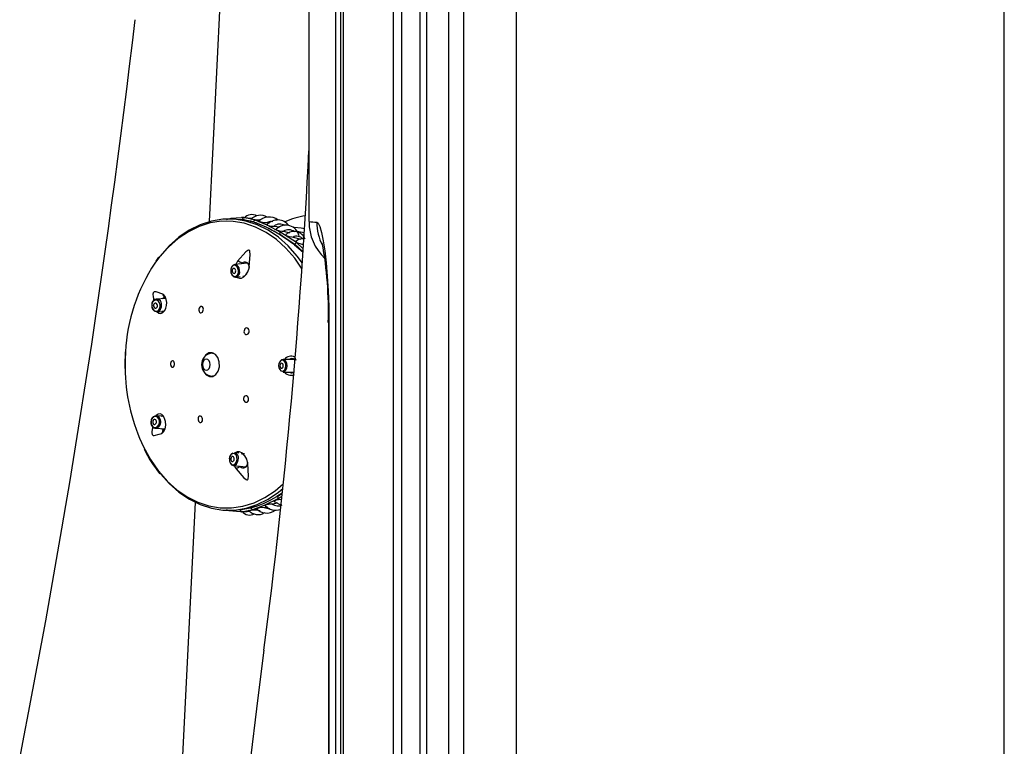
# Model space of a CAD drawing. Header units: millimetres. Extents: x 2848.32 to 2849.28, y 2905.67 to 2907.97.
# Tile 16 of 20: x 2849.08 to 2849.28, y 2906.56 to 2906.7. Entities that reach past the tile are written whole.
import ezdxf

# ---------------------------------------------------------------- set-up
doc = ezdxf.new("R2010")
doc.units = ezdxf.units.MM
doc.layers.add('SANINDUSA', color=3, linetype='Continuous')

msp = doc.modelspace()

# ---------------------------------------------------------------- linework, layer by layer
at = {"layer": 'SANINDUSA', "linetype": 'Continuous'}
for p, q in [((2849.182449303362, 2907.851440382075), (2849.182449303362, 2905.871440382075)), ((2849.278935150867, 2905.871440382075), (2849.278935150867, 2907.851440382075)), ((2849.27893645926, 2905.871440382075), (2849.27893645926, 2907.851440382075)), ((2849.146790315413, 2905.909800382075), (2849.146790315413, 2907.813080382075)), ((2849.147707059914, 2907.813080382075), (2849.147707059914, 2905.909800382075)), ((2849.148270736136, 2905.909800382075), (2849.148270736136, 2907.813080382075)), ((2849.158141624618, 2907.813080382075), (2849.158141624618, 2905.909800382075)), ((2849.159784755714, 2907.813080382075), (2849.159784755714, 2905.909800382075)), ((2849.163451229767, 2905.909800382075), (2849.163451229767, 2907.812580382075)), ((2849.164783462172, 2905.909800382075), (2849.164783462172, 2907.812580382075)), ((2849.169122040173, 2905.909808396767), (2849.169122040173, 2907.812580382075)), ((2849.172115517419, 2905.909480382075), (2849.172115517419, 2907.812580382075)), ((2849.141450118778, 2906.888859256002), (2849.141450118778, 2906.66121183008)), ((2849.121778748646, 2906.661200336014), (2849.126560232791, 2906.757902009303)), ((2849.128633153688, 2906.661985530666), (2849.128107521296, 2906.661953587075)), ((2849.128302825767, 2906.661659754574), (2849.1295229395, 2906.661364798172)), ((2849.13080947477, 2906.661467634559), (2849.128633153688, 2906.661985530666)), ((2849.129763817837, 2906.661306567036), (2849.13048813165, 2906.661131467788)), ((2849.130222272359, 2906.661819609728), (2849.129949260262, 2906.661846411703)), ((2849.133220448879, 2906.660469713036), (2849.13080947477, 2906.661467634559)), ((2849.131602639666, 2906.66156858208), (2849.131899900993, 2906.661486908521)), ((2849.13048813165, 2906.661131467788), (2849.130237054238, 2906.661178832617)), ((2849.13048813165, 2906.661131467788), (2849.132915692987, 2906.660168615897)), ((2849.13048813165, 2906.661131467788), (2849.13048813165, 2906.661131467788)), ((2849.132905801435, 2906.660130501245), (2849.132914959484, 2906.660168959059)), ((2849.132915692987, 2906.660168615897), (2849.135611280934, 2906.658691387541)), ((2849.133053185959, 2906.661047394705), (2849.133614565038, 2906.660893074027)), ((2849.135926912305, 2906.659030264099), (2849.133220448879, 2906.660469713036)), ((2849.134576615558, 2906.66029663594), (2849.135698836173, 2906.66013816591)), ((2849.136427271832, 2906.659323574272), (2849.137630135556, 2906.659002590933)), ((2849.135610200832, 2906.658688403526), (2849.13561127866, 2906.65869136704)), ((2849.13867516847, 2906.656596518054), (2849.135611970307, 2906.658690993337)), ((2849.135611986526, 2906.65869104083), (2849.138701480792, 2906.656707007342)), ((2849.139018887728, 2906.657038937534), (2849.135926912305, 2906.659030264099)), ((2849.138319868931, 2906.658136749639), (2849.139872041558, 2906.657735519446)), ((2849.138583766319, 2906.656602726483), (2849.140310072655, 2906.655129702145)), ((2849.138675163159, 2906.656596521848), (2849.138672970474, 2906.656592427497)), ((2849.138701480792, 2906.656707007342), (2849.13867516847, 2906.656596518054)), ((2849.138675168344, 2906.656596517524), (2849.139507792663, 2906.655814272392)), ((2849.138701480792, 2906.656707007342), (2849.140316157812, 2906.655230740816)), ((2849.140352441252, 2906.655833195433), (2849.139018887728, 2906.657038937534)), ((2849.111739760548, 2906.65414919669), (2849.111162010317, 2906.653380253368)), ((2849.129347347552, 2906.652979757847), (2849.126784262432, 2906.652721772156)), ((2849.127354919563, 2906.653392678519), (2849.126977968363, 2906.652741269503)), ((2849.128055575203, 2906.652849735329), (2849.128218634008, 2906.652983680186)), ((2849.12923960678, 2906.653045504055), (2849.129111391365, 2906.652956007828)), ((2849.129616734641, 2906.652317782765), (2849.129593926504, 2906.651891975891)), ((2849.127034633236, 2906.650234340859), (2849.12787703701, 2906.650319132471)), ((2849.127034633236, 2906.650234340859), (2849.127058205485, 2906.650237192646)), ((2849.128345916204, 2906.650366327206), (2849.128350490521, 2906.650366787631)), ((2849.113198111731, 2906.645976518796), (2849.111285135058, 2906.645844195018)), ((2849.111457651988, 2906.643350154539), (2849.112672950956, 2906.64343421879)), ((2849.145314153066, 2906.641218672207), (2849.14531410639, 2906.361662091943)), ((2849.145314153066, 2906.641218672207), (2849.145402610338, 2906.641218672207)), ((2849.145402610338, 2906.641218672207), (2849.145402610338, 2906.361662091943)), ((2849.122608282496, 2906.635195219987), (2849.122374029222, 2906.635195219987)), ((2849.122374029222, 2906.635195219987), (2849.122701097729, 2906.635147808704)), ((2849.105054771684, 2906.632915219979), (2849.105117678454, 2906.631278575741)), ((2849.138637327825, 2906.63395324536), (2849.136339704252, 2906.633955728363)), ((2849.136936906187, 2906.632108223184), (2849.136859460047, 2906.63229448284)), ((2849.122701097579, 2906.630682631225), (2849.12237658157, 2906.630635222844)), ((2849.12237658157, 2906.630635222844), (2849.122608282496, 2906.630635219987)), ((2849.136337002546, 2906.631455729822), (2849.138474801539, 2906.63145341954)), ((2849.138580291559, 2906.63142551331), (2849.138506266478, 2906.631453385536)), ((2849.11250181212, 2906.622737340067), (2849.111281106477, 2906.622819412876)), ((2849.111113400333, 2906.620325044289), (2849.11126182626, 2906.620330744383)), ((2849.111113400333, 2906.620325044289), (2849.113022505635, 2906.620196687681)), ((2849.12759295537, 2906.615381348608), (2849.126752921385, 2906.615466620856)), ((2849.128074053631, 2906.615332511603), (2849.128060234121, 2906.615333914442)), ((2849.128707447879, 2906.615268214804), (2849.128420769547, 2906.615297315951)), ((2849.126501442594, 2906.612979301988), (2849.129048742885, 2906.612720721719)), ((2849.127914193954, 2906.61273032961), (2849.127777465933, 2906.612849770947)), ((2849.129311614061, 2906.613648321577), (2849.129322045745, 2906.613353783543)), ((2849.13522008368, 2906.606873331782), (2849.136181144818, 2906.60750094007)), ((2849.136176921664, 2906.607458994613), (2849.13522008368, 2906.606873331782)), ((2849.135529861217, 2906.606531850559), (2849.136120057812, 2906.606894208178)), ((2849.114399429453, 2906.511959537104), (2849.119032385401, 2906.605657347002)), ((2849.130880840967, 2906.604885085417), (2849.130060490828, 2906.604588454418)), ((2849.133193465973, 2906.60478576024), (2849.132626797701, 2906.604629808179)), ((2849.13528743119, 2906.605492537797), (2849.134161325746, 2906.605328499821)), ((2849.127867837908, 2906.604145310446), (2849.127843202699, 2906.604256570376)), ((2849.12790663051, 2906.603845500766), (2849.128193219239, 2906.603817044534)), ((2849.128193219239, 2906.603817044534), (2849.130376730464, 2906.6042498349)), ((2849.129258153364, 2906.603883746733), (2849.129769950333, 2906.603957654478)), ((2849.130060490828, 2906.604588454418), (2849.129500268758, 2906.604475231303)), ((2849.129856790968, 2906.604558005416), (2849.130060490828, 2906.604588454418)), ((2849.130060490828, 2906.604588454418), (2849.130060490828, 2906.604588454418))]:
    msp.add_line(p, q, dxfattribs=at)
at = {"layer": 'SANINDUSA', "linetype": 'Continuous', "flags": 128}
for points in [[(2849.140150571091, 2906.651827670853), (2849.138662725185, 2906.653946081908), (2849.136912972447, 2906.655947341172), (2849.135015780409, 2906.657658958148), (2849.132995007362, 2906.659059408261), (2849.130876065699, 2906.660131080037), (2849.128685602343, 2906.660860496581), (2849.126451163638, 2906.661238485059), (2849.124200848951, 2906.661260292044), (2849.121962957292, 2906.660925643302), (2849.119765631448, 2906.660238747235), (2849.117636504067, 2906.659208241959), (2849.115602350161, 2906.657847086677), (2849.113688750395, 2906.656172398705), (2849.111919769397, 2906.654205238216), (2849.110980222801, 2906.652955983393)], [(2849.140181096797, 2906.653014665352), (2849.139159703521, 2906.654397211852), (2849.137373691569, 2906.65640930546), (2849.135439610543, 2906.658125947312), (2849.133381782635, 2906.65952554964), (2849.131226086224, 2906.660590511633), (2849.128999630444, 2906.661307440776), (2849.126730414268, 2906.661667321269), (2849.124446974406, 2906.661665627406), (2849.122178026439, 2906.661302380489), (2849.119952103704, 2906.660582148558), (2849.117797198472, 2906.659513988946), (2849.115740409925, 2906.658111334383), (2849.113807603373, 2906.656391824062), (2849.112023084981, 2906.654377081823), (2849.111925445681, 2906.654252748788)], [(2849.128107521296, 2906.661953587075), (2849.126046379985, 2906.661828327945), (2849.125095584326, 2906.661549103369)], [(2849.128665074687, 2906.661511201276), (2849.128568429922, 2906.661527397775), (2849.12741365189, 2906.661599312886)], [(2849.128570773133, 2906.661981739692), (2849.128231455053, 2906.662015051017), (2849.128106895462, 2906.662012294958)], [(2849.131602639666, 2906.66156858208), (2849.132227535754, 2906.661719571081), (2849.132229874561, 2906.661719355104)], [(2849.133053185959, 2906.661047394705), (2849.133861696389, 2906.661283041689), (2849.134329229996, 2906.661250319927)], [(2849.133293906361, 2906.660668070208), (2849.13320274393, 2906.660634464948), (2849.133157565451, 2906.660580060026), (2849.133175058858, 2906.660534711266), (2849.133230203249, 2906.660491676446), (2849.133264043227, 2906.660473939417), (2849.133379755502, 2906.660430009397), (2849.133515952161, 2906.660394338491), (2849.133735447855, 2906.660355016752), (2849.134077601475, 2906.660318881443), (2849.134576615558, 2906.66029663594), (2849.134576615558, 2906.66029663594)], [(2849.135144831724, 2906.65980495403), (2849.135036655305, 2906.659767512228), (2849.134976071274, 2906.659698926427), (2849.134987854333, 2906.659646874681), (2849.13504918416, 2906.659586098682), (2849.135142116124, 2906.659533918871), (2849.135248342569, 2906.659491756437), (2849.135426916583, 2906.659440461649), (2849.135708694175, 2906.659386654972), (2849.136171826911, 2906.659338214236), (2849.136427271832, 2906.659323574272), (2849.136427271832, 2906.659323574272)], [(2849.138561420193, 2906.660068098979), (2849.139924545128, 2906.659964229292), (2849.140602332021, 2906.659861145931)], [(2849.143008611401, 2906.661108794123), (2849.143296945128, 2906.660886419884), (2849.143603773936, 2906.660237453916), (2849.143940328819, 2906.659073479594), (2849.144276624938, 2906.657424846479), (2849.144579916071, 2906.655436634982), (2849.144855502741, 2906.653061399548), (2849.145083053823, 2906.650409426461), (2849.145257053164, 2906.647495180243), (2849.145365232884, 2906.64440438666), (2849.145402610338, 2906.641218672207)], [(2849.136952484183, 2906.658692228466), (2849.136886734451, 2906.658610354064), (2849.136901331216, 2906.658551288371), (2849.136962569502, 2906.658481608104), (2849.137053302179, 2906.658419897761), (2849.137159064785, 2906.658367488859), (2849.137338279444, 2906.658301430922), (2849.137620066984, 2906.658229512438), (2849.138086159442, 2906.658159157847), (2849.138319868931, 2906.658136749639), (2849.138319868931, 2906.658136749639)], [(2849.138961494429, 2906.657412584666), (2849.138951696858, 2906.657409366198), (2849.138894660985, 2906.657325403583), (2849.138911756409, 2906.657254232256), (2849.138978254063, 2906.657168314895), (2849.13907368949, 2906.657090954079), (2849.139187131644, 2906.657022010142), (2849.13937082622, 2906.656936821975), (2849.139642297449, 2906.65684661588), (2849.140072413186, 2906.656758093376), (2849.140221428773, 2906.656736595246), (2849.140221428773, 2906.656736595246)], [(2849.140543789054, 2906.658979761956), (2849.139491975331, 2906.659146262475), (2849.139294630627, 2906.659167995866)], [(2849.12967223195, 2906.652288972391), (2849.129845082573, 2906.654718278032), (2849.12979660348, 2906.655302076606), (2849.129747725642, 2906.655438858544), (2849.129687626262, 2906.655518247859), (2849.129618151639, 2906.655555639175), (2849.129538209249, 2906.655560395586), (2849.129397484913, 2906.655514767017), (2849.129002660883, 2906.655225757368), (2849.127354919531, 2906.653392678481)], [(2849.126960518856, 2906.652511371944), (2849.126661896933, 2906.65256702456), (2849.126379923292, 2906.652454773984), (2849.126157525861, 2906.652191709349), (2849.126028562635, 2906.651817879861), (2849.126012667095, 2906.65139019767), (2849.126112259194, 2906.650973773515), (2849.126312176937, 2906.650632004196), (2849.12658198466, 2906.650416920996)], [(2849.127765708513, 2906.651554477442), (2849.127765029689, 2906.651561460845), (2849.127652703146, 2906.652031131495), (2849.127427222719, 2906.652416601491), (2849.12712291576, 2906.652659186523), (2849.126786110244, 2906.652721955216), (2849.126468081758, 2906.652595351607), (2849.126217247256, 2906.652298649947), (2849.126173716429, 2906.652211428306)], [(2849.126724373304, 2906.651923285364), (2849.126589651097, 2906.651948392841), (2849.126462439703, 2906.651897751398), (2849.126362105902, 2906.651779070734), (2849.126303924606, 2906.651610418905), (2849.126296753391, 2906.651417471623), (2849.126341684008, 2906.651229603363), (2849.126431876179, 2906.651075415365), (2849.126553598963, 2906.650978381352), (2849.126688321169, 2906.650953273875), (2849.126815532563, 2906.651003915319), (2849.126915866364, 2906.651122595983), (2849.12697404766, 2906.651291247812), (2849.126981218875, 2906.651484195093), (2849.126936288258, 2906.651672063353), (2849.126846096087, 2906.651826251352), (2849.126724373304, 2906.651923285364)], [(2849.12658198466, 2906.650416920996), (2849.126880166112, 2906.650361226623), (2849.127161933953, 2906.65047304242), (2849.127384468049, 2906.650735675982), (2849.127513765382, 2906.651109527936), (2849.127529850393, 2906.651537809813), (2849.12743016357, 2906.651954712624), (2849.127230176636, 2906.652296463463), (2849.126960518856, 2906.652511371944)], [(2849.127198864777, 2906.650250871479), (2849.127297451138, 2906.650142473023), (2849.12770065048, 2906.650001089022), (2849.128114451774, 2906.650044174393), (2849.128563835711, 2906.650262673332), (2849.129016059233, 2906.650681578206), (2849.129395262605, 2906.651283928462), (2849.1296306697, 2906.652004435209), (2849.129672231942, 2906.652288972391)], [(2849.111932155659, 2906.64392938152), (2849.112058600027, 2906.644319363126), (2849.112061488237, 2906.644750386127), (2849.111940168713, 2906.645157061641), (2849.111712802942, 2906.645477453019), (2849.111413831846, 2906.645662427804), (2849.111089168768, 2906.645683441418), (2849.110788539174, 2906.645537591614), (2849.110557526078, 2906.645247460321)], [(2849.112563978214, 2906.646842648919), (2849.111241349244, 2906.647324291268), (2849.110895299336, 2906.647319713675), (2849.110800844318, 2906.647271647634), (2849.110734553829, 2906.647204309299), (2849.11068842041, 2906.647121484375), (2849.110656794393, 2906.647022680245), (2849.110631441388, 2906.646843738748), (2849.110651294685, 2906.646325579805), (2849.110796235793, 2906.64560506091)], [(2849.111460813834, 2906.643350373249), (2849.111753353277, 2906.643085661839), (2849.11217989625, 2906.643009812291), (2849.112608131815, 2906.643195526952), (2849.112960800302, 2906.643594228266), (2849.113185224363, 2906.644083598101), (2849.113306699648, 2906.644609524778), (2849.113339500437, 2906.645201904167), (2849.113257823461, 2906.645822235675), (2849.113044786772, 2906.646372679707), (2849.112713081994, 2906.646756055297), (2849.112563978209, 2906.646842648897), (2849.112563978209, 2906.646842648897)], [(2849.112837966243, 2906.646172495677), (2849.113078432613, 2906.646131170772), (2849.113177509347, 2906.646029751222)], [(2849.110557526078, 2906.645247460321), (2849.110430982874, 2906.644856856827), (2849.110428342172, 2906.644425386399), (2849.110550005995, 2906.6440187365), (2849.110777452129, 2906.643698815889), (2849.111076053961, 2906.64351432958), (2849.111400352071, 2906.643493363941), (2849.111700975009, 2906.6436391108), (2849.111932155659, 2906.64392938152)], [(2849.110813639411, 2906.644877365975), (2849.1107565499, 2906.644701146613), (2849.110755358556, 2906.644506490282), (2849.110810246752, 2906.644323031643), (2849.110912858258, 2906.64417870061), (2849.1110475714, 2906.644095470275), (2849.111193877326, 2906.644086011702), (2849.111329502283, 2906.644151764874), (2849.111433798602, 2906.644282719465), (2849.111490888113, 2906.644458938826), (2849.111492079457, 2906.644653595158), (2849.11143719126, 2906.644837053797), (2849.111334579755, 2906.64498138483), (2849.111199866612, 2906.645064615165), (2849.111053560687, 2906.645074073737), (2849.11091793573, 2906.645008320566), (2849.110813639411, 2906.644877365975)], [(2849.112146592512, 2906.643853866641), (2849.11228931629, 2906.644294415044), (2849.112305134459, 2906.64465788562)], [(2849.120536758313, 2906.644170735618), (2849.12044413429, 2906.644325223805), (2849.120317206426, 2906.64441973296), (2849.120171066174, 2906.644443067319), (2849.120022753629, 2906.644393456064), (2849.11988856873, 2906.644277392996), (2849.119782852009, 2906.644107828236), (2849.119717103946, 2906.643902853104), (2849.119699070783, 2906.643684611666), (2849.119731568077, 2906.643477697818), (2849.119752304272, 2906.643417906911), (2849.119844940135, 2906.643263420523), (2849.119971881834, 2906.643168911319), (2849.120118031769, 2906.643145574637), (2849.120266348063, 2906.643195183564), (2849.120400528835, 2906.643311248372), (2849.120506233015, 2906.643480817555), (2849.120571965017, 2906.643685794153), (2849.120589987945, 2906.643904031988), (2849.120557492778, 2906.644110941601), (2849.120536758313, 2906.644170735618)], [(2849.112912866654, 2906.643540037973), (2849.112677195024, 2906.643401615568), (2849.112420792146, 2906.643392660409), (2849.112386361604, 2906.643414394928)], [(2849.12869380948, 2906.639140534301), (2849.128805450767, 2906.638987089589), (2849.128952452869, 2906.638892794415), (2849.129118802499, 2906.638867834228), (2849.129286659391, 2906.638915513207), (2849.129437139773, 2906.63903159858), (2849.129552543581, 2906.639203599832), (2849.129619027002, 2906.639411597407), (2849.129628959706, 2906.639630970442), (2849.129581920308, 2906.639836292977), (2849.129556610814, 2906.639893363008), (2849.129444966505, 2906.640046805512), (2849.129297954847, 2906.640141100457), (2849.129131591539, 2906.64016606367), (2849.128963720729, 2906.640118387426), (2849.128813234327, 2906.640002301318), (2849.128697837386, 2906.639830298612), (2849.128631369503, 2906.639622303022), (2849.128621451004, 2906.639402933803), (2849.128668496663, 2906.639197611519), (2849.12869380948, 2906.639140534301)], [(2849.105136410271, 2906.635438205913), (2849.105125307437, 2906.635302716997), (2849.105054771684, 2906.632915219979)], [(2849.120694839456, 2906.631525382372), (2849.121176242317, 2906.630882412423), (2849.121794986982, 2906.630548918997), (2849.122456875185, 2906.630575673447), (2849.123061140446, 2906.630958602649), (2849.123515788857, 2906.631639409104), (2849.12375160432, 2906.632514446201), (2849.123732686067, 2906.633450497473), (2849.123461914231, 2906.634305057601), (2849.12298051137, 2906.634948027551), (2849.122361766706, 2906.635281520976), (2849.121699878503, 2906.635254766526), (2849.121095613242, 2906.634871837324), (2849.120640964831, 2906.634191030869), (2849.120405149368, 2906.633315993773), (2849.120424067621, 2906.6323799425), (2849.120694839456, 2906.631525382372)], [(2849.121174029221, 2906.633995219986), (2849.120881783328, 2906.633913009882), (2849.120634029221, 2906.63367889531), (2849.12046848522, 2906.633328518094), (2849.120410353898, 2906.632915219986), (2849.12046848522, 2906.63250192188), (2849.120634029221, 2906.632151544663), (2849.120881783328, 2906.631917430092), (2849.121174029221, 2906.631835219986), (2849.121466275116, 2906.631917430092), (2849.121714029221, 2906.632151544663), (2849.121879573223, 2906.63250192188), (2849.121937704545, 2906.632915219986), (2849.121879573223, 2906.633328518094), (2849.121714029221, 2906.63367889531), (2849.121466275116, 2906.633913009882), (2849.121174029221, 2906.633995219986)], [(2849.114821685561, 2906.63341356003), (2849.114725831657, 2906.633568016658), (2849.114603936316, 2906.633662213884), (2849.114469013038, 2906.633685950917), (2849.114336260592, 2906.63363568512), (2849.114221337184, 2906.633516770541), (2849.114137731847, 2906.633343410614), (2849.114094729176, 2906.633136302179), (2849.114096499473, 2906.632919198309), (2849.114142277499, 2906.632715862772), (2849.114164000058, 2906.632660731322), (2849.114259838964, 2906.632506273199), (2849.114381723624, 2906.632412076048), (2849.114516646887, 2906.632388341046), (2849.114649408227, 2906.63243861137), (2849.114764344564, 2906.632557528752), (2849.114847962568, 2906.632730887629), (2849.114890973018, 2906.632937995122), (2849.114889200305, 2906.633155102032), (2849.114843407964, 2906.633358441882), (2849.114821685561, 2906.63341356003)], [(2849.136914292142, 2906.632694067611), (2849.13686260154, 2906.633119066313), (2849.136708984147, 2906.633481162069), (2849.136476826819, 2906.633725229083), (2849.136201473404, 2906.633814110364), (2849.135924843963, 2906.633734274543), (2849.135689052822, 2906.6334978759), (2849.135529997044, 2906.633140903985), (2849.135471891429, 2906.632717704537)], [(2849.135471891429, 2906.632717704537), (2849.135523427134, 2906.632293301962), (2849.135676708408, 2906.631931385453), (2849.13590863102, 2906.631687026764), (2849.136184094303, 2906.631597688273), (2849.136461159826, 2906.631677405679), (2849.13669722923, 2906.631914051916), (2849.136856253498, 2906.632271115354), (2849.136914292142, 2906.632694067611)], [(2849.136379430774, 2906.632700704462), (2849.136356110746, 2906.632892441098), (2849.136286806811, 2906.633055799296), (2849.136182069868, 2906.633165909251), (2849.136057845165, 2906.633206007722), (2849.135933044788, 2906.633169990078), (2849.135826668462, 2906.633063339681), (2849.13575491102, 2906.632902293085), (2849.135728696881, 2906.632711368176), (2849.13575201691, 2906.632519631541), (2849.135821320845, 2906.632356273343), (2849.135926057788, 2906.632246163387), (2849.136050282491, 2906.632206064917), (2849.136175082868, 2906.63224208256), (2849.136281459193, 2906.632348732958), (2849.136353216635, 2906.632509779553), (2849.136379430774, 2906.632700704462)], [(2849.136337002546, 2906.631455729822), (2849.136640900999, 2906.631545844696), (2849.136906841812, 2906.63181247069), (2849.137086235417, 2906.632215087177), (2849.137151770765, 2906.632692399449), (2849.137093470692, 2906.633171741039), (2849.136920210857, 2906.633580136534), (2849.136658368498, 2906.633855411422), (2849.136347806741, 2906.633955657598), (2849.136035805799, 2906.633865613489), (2849.135783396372, 2906.633618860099)], [(2849.129416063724, 2906.626492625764), (2849.129286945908, 2906.626647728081), (2849.129127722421, 2906.626742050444), (2849.128956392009, 2906.626764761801), (2849.128793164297, 2906.626713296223), (2849.128656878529, 2906.626594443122), (2849.128562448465, 2906.626422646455), (2849.128519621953, 2906.626217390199), (2849.128532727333, 2906.626000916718), (2849.128600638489, 2906.62579656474), (2849.128631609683, 2906.625739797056), (2849.128760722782, 2906.625584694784), (2849.128919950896, 2906.62549037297), (2849.129091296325, 2906.625467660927), (2849.129254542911, 2906.625519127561), (2849.129390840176, 2906.625637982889), (2849.129485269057, 2906.625809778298), (2849.129528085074, 2906.626015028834), (2849.129514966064, 2906.62623149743), (2849.129447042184, 2906.626435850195), (2849.129416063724, 2906.626492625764)], [(2849.111767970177, 2906.622220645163), (2849.111541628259, 2906.622517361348), (2849.111243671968, 2906.62267193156), (2849.110919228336, 2906.62266063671), (2849.110617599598, 2906.622484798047), (2849.110384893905, 2906.622170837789), (2849.110256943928, 2906.62176692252), (2849.110253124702, 2906.621335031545), (2849.110373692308, 2906.620940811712)], [(2849.112355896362, 2906.619329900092), (2849.112789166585, 2906.619696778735), (2849.113041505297, 2906.620237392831), (2849.113155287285, 2906.620922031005), (2849.113114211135, 2906.621649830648), (2849.112934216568, 2906.622287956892), (2849.112871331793, 2906.622424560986), (2849.112685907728, 2906.62272312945), (2849.11236624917, 2906.623026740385), (2849.112017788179, 2906.623164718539), (2849.111635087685, 2906.623117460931), (2849.111276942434, 2906.622842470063), (2849.111252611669, 2906.62279858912)], [(2849.112230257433, 2906.622755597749), (2849.112409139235, 2906.622793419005), (2849.112687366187, 2906.622680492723), (2849.112754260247, 2906.622613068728)], [(2849.120309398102, 2906.622487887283), (2849.120192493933, 2906.622641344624), (2849.12005173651, 2906.622735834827), (2849.119903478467, 2906.622760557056), (2849.119763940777, 2906.622713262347), (2849.119648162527, 2906.622598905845), (2849.119569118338, 2906.622429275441), (2849.119536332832, 2906.62222267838), (2849.119554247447, 2906.622002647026), (2849.119621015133, 2906.621795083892), (2849.119651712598, 2906.621735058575), (2849.119768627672, 2906.621581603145), (2849.119909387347, 2906.621487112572), (2849.120057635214, 2906.621462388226), (2849.120197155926, 2906.621509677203), (2849.120312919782, 2906.621624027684), (2849.120391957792, 2906.621793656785), (2849.120424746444, 2906.622000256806), (2849.120406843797, 2906.622220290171), (2849.120340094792, 2906.622427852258), (2849.120309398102, 2906.622487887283)], [(2849.110373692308, 2906.620940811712), (2849.110600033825, 2906.620644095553), (2849.110897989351, 2906.620489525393), (2849.111222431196, 2906.620500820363), (2849.111524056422, 2906.620676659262), (2849.111756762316, 2906.620990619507), (2849.111884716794, 2906.621394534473), (2849.111888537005, 2906.621826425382), (2849.111767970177, 2906.622220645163)], [(2849.110568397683, 2906.620596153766), (2849.11054051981, 2906.620466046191), (2849.110463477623, 2906.620007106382), (2849.110428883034, 2906.619688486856), (2849.110427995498, 2906.619344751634), (2849.110450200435, 2906.619206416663), (2849.110492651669, 2906.619087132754), (2849.110548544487, 2906.619004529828), (2849.110636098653, 2906.618936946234), (2849.1108731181, 2906.618888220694), (2849.111881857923, 2906.619145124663), (2849.112355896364, 2906.619329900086)], [(2849.11063532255, 2906.621300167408), (2849.11073761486, 2906.621166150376), (2849.110872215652, 2906.621096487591), (2849.111018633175, 2906.62110178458), (2849.111154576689, 2906.621181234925), (2849.111259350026, 2906.621322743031), (2849.111317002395, 2906.621504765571), (2849.111318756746, 2906.621699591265), (2849.111264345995, 2906.621877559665), (2849.111162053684, 2906.622011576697), (2849.111027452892, 2906.622081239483), (2849.110881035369, 2906.622075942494), (2849.110745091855, 2906.621996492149), (2849.110640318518, 2906.621854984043), (2849.110582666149, 2906.621672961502), (2849.110580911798, 2906.621478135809), (2849.11063532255, 2906.621300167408)], [(2849.112640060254, 2906.620005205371), (2849.1124125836, 2906.620137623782), (2849.112333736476, 2906.620242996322)], [(2849.112998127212, 2906.620144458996), (2849.112847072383, 2906.620020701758), (2849.112640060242, 2906.620005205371)], [(2849.108743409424, 2906.61665180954), (2849.110134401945, 2906.614150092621), (2849.111714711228, 2906.611884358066), (2849.113464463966, 2906.609883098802), (2849.115361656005, 2906.608171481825), (2849.117382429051, 2906.606771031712), (2849.119501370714, 2906.605699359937), (2849.121691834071, 2906.604969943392), (2849.123926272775, 2906.604591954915), (2849.126176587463, 2906.604570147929), (2849.128414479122, 2906.604904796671), (2849.130611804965, 2906.605591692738), (2849.132740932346, 2906.606622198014), (2849.134775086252, 2906.607983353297), (2849.136372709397, 2906.609351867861)], [(2849.126316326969, 2906.615291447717), (2849.126043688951, 2906.615084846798), (2849.125838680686, 2906.614749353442), (2849.1257325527, 2906.614335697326), (2849.125741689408, 2906.613906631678), (2849.125864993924, 2906.613527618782), (2849.12608359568, 2906.613256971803), (2849.126363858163, 2906.613135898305), (2849.126663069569, 2906.613182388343)], [(2849.126435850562, 2906.613774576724), (2849.126559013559, 2906.613867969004), (2849.126651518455, 2906.614019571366), (2849.126699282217, 2906.614206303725), (2849.126695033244, 2906.614399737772), (2849.126639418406, 2906.614570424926), (2849.126540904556, 2906.614692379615), (2849.126414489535, 2906.614747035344), (2849.126279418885, 2906.614726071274), (2849.126156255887, 2906.614632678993), (2849.126063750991, 2906.61448107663), (2849.126015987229, 2906.614294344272), (2849.126020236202, 2906.614100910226), (2849.126075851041, 2906.613930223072), (2849.126174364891, 2906.613808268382), (2849.126300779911, 2906.613753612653), (2849.126435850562, 2906.613774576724)], [(2849.12666306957, 2906.613182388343), (2849.126936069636, 2906.613389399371), (2849.127141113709, 2906.613725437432), (2849.127246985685, 2906.614139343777), (2849.127237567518, 2906.614568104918), (2849.127114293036, 2906.614946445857), (2849.126895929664, 2906.615216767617), (2849.126615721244, 2906.615337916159), (2849.126316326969, 2906.615291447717)], [(2849.129377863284, 2906.613367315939), (2849.129170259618, 2906.614247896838), (2849.12880499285, 2906.614909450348), (2849.128310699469, 2906.615408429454), (2849.127760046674, 2906.615672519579), (2849.127254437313, 2906.615668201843), (2849.126881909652, 2906.615453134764), (2849.126882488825, 2906.615453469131)], [(2849.125905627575, 2906.613457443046), (2849.125923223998, 2906.613422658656), (2849.126169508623, 2906.613117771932), (2849.126485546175, 2906.612981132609), (2849.126823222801, 2906.613033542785), (2849.127131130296, 2906.613267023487), (2849.127362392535, 2906.613646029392), (2849.127481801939, 2906.614112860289), (2849.12749096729, 2906.614222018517)], [(2849.126651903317, 2906.613057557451), (2849.126882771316, 2906.61256332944), (2849.127044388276, 2906.612333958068)], [(2849.127044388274, 2906.612333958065), (2849.128588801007, 2906.610534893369), (2849.129031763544, 2906.610176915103), (2849.129161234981, 2906.610122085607), (2849.129257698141, 2906.610114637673), (2849.129330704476, 2906.610142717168), (2849.129387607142, 2906.610200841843), (2849.129449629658, 2906.610339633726), (2849.12951148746, 2906.610838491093), (2849.129377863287, 2906.613367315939)], [(2849.128970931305, 2906.612656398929), (2849.128834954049, 2906.612718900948), (2849.12880671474, 2906.612745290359)], [(2849.112187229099, 2906.611247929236), (2849.113825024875, 2906.609421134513), (2849.115759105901, 2906.607704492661), (2849.11781693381, 2906.606304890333), (2849.11997263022, 2906.60523992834), (2849.122199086, 2906.604522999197), (2849.124468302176, 2906.604163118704), (2849.126751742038, 2906.604164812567), (2849.129020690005, 2906.604528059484), (2849.13124661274, 2906.605248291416), (2849.133401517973, 2906.606316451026), (2849.135458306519, 2906.60771910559), (2849.136316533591, 2906.608429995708)], [(2849.136182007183, 2906.607509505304), (2849.13614598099, 2906.607486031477), (2849.135126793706, 2906.60686866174)], [(2849.130376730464, 2906.6042498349), (2849.13280219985, 2906.605168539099), (2849.135529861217, 2906.606531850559)], [(2849.134161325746, 2906.605328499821), (2849.133617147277, 2906.605304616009), (2849.13338871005, 2906.605283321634), (2849.133143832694, 2906.60524727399), (2849.132993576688, 2906.605214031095), (2849.13286167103, 2906.605171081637), (2849.132783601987, 2906.605130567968), (2849.132745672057, 2906.605093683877), (2849.132745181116, 2906.605044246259), (2849.132840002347, 2906.604989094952), (2849.132892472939, 2906.604982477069)], [(2849.136026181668, 2906.606251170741), (2849.135473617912, 2906.606211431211), (2849.135230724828, 2906.6061794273), (2849.134968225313, 2906.606126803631), (2849.134822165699, 2906.606084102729), (2849.134692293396, 2906.606030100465), (2849.134614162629, 2906.605979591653), (2849.134576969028, 2906.605935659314), (2849.134574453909, 2906.60587824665), (2849.134660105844, 2906.605814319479), (2849.134750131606, 2906.605799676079)], [(2849.134645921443, 2906.605859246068), (2849.135573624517, 2906.605328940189), (2849.135934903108, 2906.605235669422)], [(2849.125092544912, 2906.604242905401), (2849.125609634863, 2906.604073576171), (2849.12790663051, 2906.603845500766)], [(2849.127242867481, 2906.604211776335), (2849.128004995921, 2906.604243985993), (2849.128483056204, 2906.604314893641)], [(2849.128277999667, 2906.603852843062), (2849.129182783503, 2906.603872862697), (2849.129258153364, 2906.603883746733)], [(2849.129966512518, 2906.604583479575), (2849.129172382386, 2906.604399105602), (2849.128485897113, 2906.604295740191)], [(2849.131815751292, 2906.604012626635), (2849.131791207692, 2906.604010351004), (2849.131168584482, 2906.604161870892)], [(2849.13375929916, 2906.604415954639), (2849.133431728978, 2906.604392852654), (2849.132626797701, 2906.604629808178)], [(2849.132563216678, 2906.57644331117), (2849.131348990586, 2906.567044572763), (2849.129718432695, 2906.553455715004), (2849.128380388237, 2906.540997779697), (2849.127346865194, 2906.529741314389), (2849.126574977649, 2906.51933945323), (2849.126038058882, 2906.509573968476), (2849.125687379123, 2906.499189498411), (2849.125547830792, 2906.488990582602), (2849.125587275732, 2906.4814343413)]]:
    msp.add_lwpolyline(points, dxfattribs=at)
at = {"layer": 'SANINDUSA', "linetype": 'Continuous'}
for centre, radius, start, end in [((2847.219473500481, 2906.921050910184), 1.90038787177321, 348.8948631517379, 353.3545408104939), ((2847.898122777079, 2906.737324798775), 1.244879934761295, 352.5746383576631, 357.1381434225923), ((2849.12864572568, 2906.661642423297), 0.0003433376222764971, 92.0984683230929, 177.1065471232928), ((2849.130190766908, 2906.660603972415), 0.001996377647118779, 59.97596420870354, 140.4041835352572), ((2849.127576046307, 2906.652256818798), 0.009316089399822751, 72.38980880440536, 83.28911567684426), ((2849.145163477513, 2906.837272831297), 0.1760532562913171, 264.6544035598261, 265.0434546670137), ((2849.13184819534, 2906.659875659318), 0.002581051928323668, 57.49622640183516, 137.4794653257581), ((2849.131604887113, 2906.668293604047), 0.006725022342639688, 256.9718937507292, 269.9808522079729), ((2849.130863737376, 2906.661094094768), 0.0003774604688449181, 98.26530967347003, 174.3177314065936), ((2849.133545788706, 2906.659280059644), 0.002836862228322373, 50.38458094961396, 139.2111970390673), ((2849.132759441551, 2906.664203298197), 0.003169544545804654, 247.8643774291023, 275.3176413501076), ((2849.135280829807, 2906.658721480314), 0.002802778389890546, 37.37545680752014, 137.7099189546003), ((2849.143210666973, 2906.646642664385), 0.01589908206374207, 98.92199271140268, 114.1554673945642), ((2849.124805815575, 2906.643519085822), 0.01848244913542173, 64.29890131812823, 72.39941811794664), ((2849.119863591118, 2906.633312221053), 0.02982287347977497, 58.33708822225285, 64.24739837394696), ((2849.135712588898, 2906.658963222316), 0.001751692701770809, 56.37988794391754, 130.4286303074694), ((2849.136899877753, 2906.657837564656), 0.00266087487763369, 11.77520425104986, 134.316574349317), ((2849.1374225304, 2906.657573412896), 0.002013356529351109, 53.81569409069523, 119.6254493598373), ((2849.143378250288, 2906.678538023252), 0.01743314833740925, 263.6500122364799, 268.7850539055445), ((2849.151190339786, 2906.661062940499), 0.009702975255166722, 179.1167675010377, 227.3358077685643), ((2849.153035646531, 2906.661105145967), 0.01002703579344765, 179.9791530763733, 207.4569056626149), ((2849.114322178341, 2906.624363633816), 0.04034828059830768, 53.03664334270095, 58.30971016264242), ((2849.136109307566, 2906.65854513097), 0.0005182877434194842, 110.604729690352, 163.6573672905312), ((2849.138522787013, 2906.656908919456), 0.002355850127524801, 20.62572730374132, 131.5108814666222), ((2849.139047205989, 2906.656657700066), 0.001648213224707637, 42.5425135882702, 116.1861026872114), ((2849.140291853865, 2906.655311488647), 0.002470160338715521, 85.87813961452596, 122.3625436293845), ((2849.139347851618, 2906.656406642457), 0.0007127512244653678, 117.4865881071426, 155.0759720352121), ((2849.069007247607, 2906.643402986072), 0.0763143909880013, 358.359011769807, 10.25307572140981), ((2849.139833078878, 2906.633724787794), 0.03467457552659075, 146.3154894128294, 177.1665555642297), ((2849.126678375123, 2906.651289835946), 0.001119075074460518, 289.8412093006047, 13.6790179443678), ((2848.767352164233, 2905.892029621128), 0.8421850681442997, 64.62833630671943, 64.6933519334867), ((2849.128784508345, 2906.652371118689), 0.0008339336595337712, 356.3330279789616, 132.731247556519), ((2849.127346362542, 2906.651459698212), 0.001356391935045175, 183.1268956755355, 232.6023125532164), ((2849.126940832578, 2906.650902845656), 0.0006679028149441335, 231.2268764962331, 280.3242520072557), ((2849.128358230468, 2906.65126957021), 0.0008767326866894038, 270.8500607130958, 334.9359668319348), ((2849.111352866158, 2906.644869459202), 0.0009754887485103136, 347.4735772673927, 200.3122907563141), ((2849.112932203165, 2906.645698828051), 0.0004829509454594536, 101.2521588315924, 151.5708178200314), ((2849.111652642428, 2906.646078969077), 0.001189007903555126, 4.511509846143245, 39.96228532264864), ((2849.111488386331, 2906.644467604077), 0.001102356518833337, 176.8002535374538, 267.6764820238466), ((2849.111351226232, 2906.644219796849), 0.0008755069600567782, 276.22777178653, 335.2939002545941), ((2849.145220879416, 2906.632914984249), 0.04009948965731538, 176.3914150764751, 182.3441922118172), ((2849.122402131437, 2906.632995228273), 0.002168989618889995, 91.52964126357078, 182.1139690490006), ((2849.137905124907, 2906.632969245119), 0.001629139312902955, 62.88030271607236, 142.7462599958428), ((2849.13807528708, 2906.632936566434), 0.001163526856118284, 58.08386533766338, 118.9744030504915), ((2849.13691551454, 2906.633244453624), 0.002093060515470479, 13.57133090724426, 34.1451564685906), ((2849.122376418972, 2906.632809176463), 0.002144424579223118, 177.1655212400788, 269.9536270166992), ((2849.141435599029, 2906.632426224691), 0.03629891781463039, 181.8177372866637, 205.7579257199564), ((2849.13790991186, 2906.632477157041), 0.001674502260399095, 208.7464911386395, 295.1522503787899), ((2849.138026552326, 2906.63213840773), 0.0008537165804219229, 233.2396776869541, 295.2876142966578), ((2849.111434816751, 2906.62162950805), 0.001222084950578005, 112.4645332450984, 179.5821890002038), ((2849.111229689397, 2906.622016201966), 0.0008033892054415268, 20.22721442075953, 96.93536040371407), ((2849.110810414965, 2906.621610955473), 0.001357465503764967, 289.4230031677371, 30.20884978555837), ((2849.111996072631, 2906.621903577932), 0.0003905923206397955, 91.83979022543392, 125.7317505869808), ((2849.111316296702, 2906.62146511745), 0.001117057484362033, 171.0749863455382, 211.5134096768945), ((2849.110404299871, 2906.620900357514), 5.072834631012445e-05, 127.1110739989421, 229.8362194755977), ((2849.111157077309, 2906.621173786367), 0.0008453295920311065, 200.2478150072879, 278.3201123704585), ((2849.111427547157, 2906.620117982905), 0.001217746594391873, 319.6718154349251, 354.6861280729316), ((2849.131281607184, 2906.627216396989), 0.02496916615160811, 206.1314895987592, 219.4499833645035), ((2849.12693395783, 2906.614286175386), 0.001225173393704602, 113.6678351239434, 178.5979638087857), ((2849.126547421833, 2906.614503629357), 0.0009846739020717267, 343.3817253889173, 77.95393274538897), ((2849.127825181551, 2906.614061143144), 0.001275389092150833, 35.16490680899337, 77.29356316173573), ((2849.201233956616, 2906.450683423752), 0.1778622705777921, 114.3448552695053, 114.6527728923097), ((2849.128479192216, 2906.613355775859), 0.0008428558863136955, 227.9068491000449, 359.864565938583), ((2849.129890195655, 2906.612008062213), 0.001460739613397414, 110.2287031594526, 112.8889783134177), ((2849.124268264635, 2906.624419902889), 0.02063864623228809, 286.0273396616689, 301.7440780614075), ((2849.135709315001, 2906.607005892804), 0.0005068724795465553, 195.1607097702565, 249.2653016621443), ((2849.134923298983, 2906.607114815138), 0.00296646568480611, 224.3164763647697, 287.7361045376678), ((2849.135338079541, 2906.607238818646), 0.002243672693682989, 238.3669861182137, 292.5881858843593), ((2849.128208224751, 2906.604157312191), 0.0003405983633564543, 182.019362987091, 267.4749412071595), ((2849.129738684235, 2906.605105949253), 0.001924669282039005, 218.0317978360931, 299.0507585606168), ((2849.123842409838, 2906.680848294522), 0.07715914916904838, 273.3346612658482, 274.0252246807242), ((2849.131389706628, 2906.605711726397), 0.002453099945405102, 220.3465782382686, 302.6723578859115), ((2849.130866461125, 2906.599752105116), 0.004420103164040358, 86.08065698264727, 105.8630386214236), ((2849.130432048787, 2906.604618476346), 0.0003727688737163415, 184.6194714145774, 261.465874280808), ((2849.133105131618, 2906.606349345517), 0.002779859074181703, 220.1300979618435, 308.1871066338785), ((2849.132184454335, 2906.602354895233), 0.002317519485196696, 78.99647900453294, 116.7883412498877)]:
    msp.add_arc(centre, radius, start, end, dxfattribs=at)

doc.saveas('drawing.dxf')
